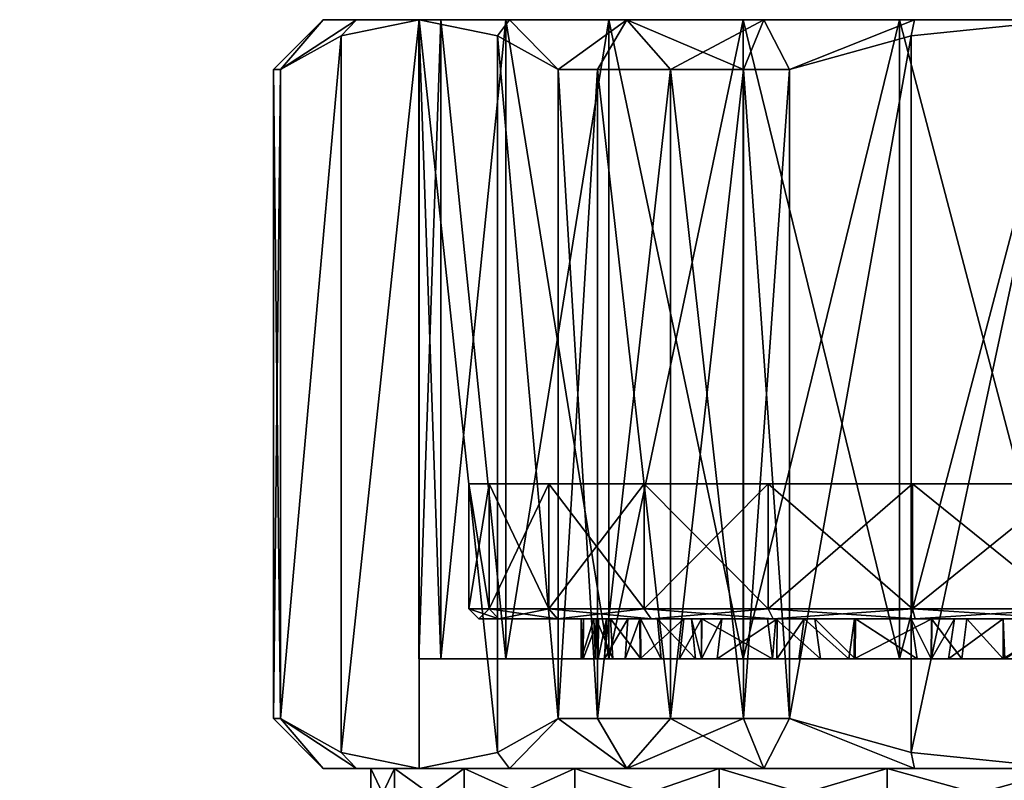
# Model space of a CAD drawing. Extents: x -0.145 to 0.145, y -0.083 to -0.001.
# Tile 19 of 53: x -0.096 to -0.076, y -0.016 to -0.001. Entities that reach past the tile are written whole.
import ezdxf

# ---------------------------------------------------------------- set-up
doc = ezdxf.new("R2010")
doc.units = 0
doc.layers.add('mesh', color=7, linetype='CONTINUOUS')

msp = doc.modelspace()

# ---------------------------------------------------------------- meshes
at = {"layer": 'mesh'}
mesh = msp.add_polyface(dxfattribs=at)
corners = [(-0.09091, -0.01474, 0.001793), (-0.090774, -0.00174, 0.002778), (-0.090774, -0.01474, 0.002778), (-0.09091, -0.01474, 0.0001), (-0.09091, -0.00174, 0.001793), (-0.09091, -0.01474, -0.001592), (-0.09091, -0.00174, 0.0001), (-0.090774, -0.01474, -0.002578), (-0.09091, -0.00174, -0.001592), (-0.084421, -0.01474, -0.012832), (-0.085206, -0.00174, -0.012222), (-0.085206, -0.01474, -0.012222), (-0.086258, -0.01354, -0.0064), (-0.084192, -0.00074, -0.009092), (-0.084192, -0.01354, -0.009092), (-0.087557, -0.01354, -0.003264), (-0.086258, -0.00074, -0.0064), (-0.088, -0.01354, 0.0001), (-0.087557, -0.00074, -0.003264), (-0.087557, -0.01354, 0.003465), (-0.088, -0.00074, 0.0001), (-0.086258, -0.01354, 0.0066), (-0.087557, -0.00074, 0.003465), (-0.084192, -0.01354, 0.009293), (-0.086258, -0.00074, 0.0066), (-0.089555, -0.001063, -0.00469), (-0.089555, -0.015417, -0.00469), (-0.086426, -0.001063, -0.01011), (-0.086426, -0.015417, -0.01011), (-0.08799, -0.00074, -0.0074), (-0.08799, -0.01574, -0.0074), (-0.086426, -0.001063, 0.01031), (-0.085206, -0.01474, 0.012422), (-0.086426, -0.015417, 0.01031), (-0.089555, -0.001063, 0.00489), (-0.089555, -0.015417, 0.00489), (-0.08799, -0.00074, 0.0076), (-0.08799, -0.01574, 0.0076), (-0.085392, -0.01254, 0.0061), (-0.086591, -0.01004, 0.003206), (-0.085392, -0.01004, 0.0061), (-0.086591, -0.01254, 0.003206), (-0.087, -0.01004, 0.0001), (-0.087, -0.01254, 0.0001), (-0.086591, -0.01004, -0.003006), (-0.086591, -0.01254, -0.003006), (-0.085392, -0.01004, -0.0059), (-0.085392, -0.01254, -0.0059), (-0.083485, -0.01004, -0.008385), (-0.086398, -0.01274, -0.002954), (-0.085219, -0.01274, -0.0058), (-0.0868, -0.01274, 0.0001), (-0.086398, -0.01274, 0.003154), (-0.085219, -0.01274, 0.006), (-0.083344, -0.01274, 0.008444), (-0.08449, -0.01274, -0.002138), (-0.084749, -0.01274, -0.000025), (-0.084442, -0.01274, -0.002297), (-0.084241, -0.01274, 0.003209), (-0.083555, -0.01274, -0.004464), (-0.084158, -0.01274, -0.003245), (-0.084743, -0.01274, 0.0001), (-0.084696, -0.01274, 0.001129), (-0.084398, -0.01274, 0.002489)]
mesh.append_faces([[corners[k] for k in face] for face in [(0, 1, 2, 2), (3, 4, 0, 0), (5, 6, 3, 3), (7, 8, 5, 5), (9, 10, 11, 11), (12, 13, 14, 14), (15, 16, 12, 12), (17, 18, 15, 15), (19, 20, 17, 17), (21, 22, 19, 19), (23, 24, 21, 21), (25, 7, 26, 26), (27, 28, 11, 11), (29, 30, 28, 28), (31, 32, 33, 33), (34, 35, 2, 2), (36, 37, 35, 35), (38, 39, 40, 40), (41, 39, 38, 38), (41, 42, 39, 39), (43, 42, 41, 41), (43, 44, 42, 42), (45, 44, 43, 43), (45, 46, 44, 44), (47, 46, 45, 45), (47, 48, 46, 46), (47, 49, 50, 50), (45, 49, 47, 47), (45, 51, 49, 49), (43, 51, 45, 45), (43, 52, 51, 51), (41, 52, 43, 43), (41, 53, 52, 52), (38, 53, 41, 41), (38, 54, 53, 53), (55, 51, 56, 56), (55, 49, 51, 51), (57, 49, 55, 55), (53, 58, 52, 52), (49, 59, 50, 50), (57, 60, 49, 49), (51, 61, 56, 56), (51, 62, 61, 61), (52, 62, 51, 51), (52, 63, 62, 62), (58, 63, 52, 52)]])
mesh = msp.add_polyface(dxfattribs=at)
corners = [(-0.086185, -0.00074, 0.010095), (-0.086426, -0.001063, 0.01031), (-0.08799, -0.00074, 0.0076), (-0.085206, -0.00174, 0.012422), (-0.089555, -0.001063, 0.00489), (-0.089248, -0.00074, 0.004789), (-0.090774, -0.00174, 0.002778), (-0.089916, -0.00074, 0.001687), (-0.09091, -0.00174, 0.001793), (-0.089248, -0.00074, -0.004589), (-0.089555, -0.001063, -0.00469), (-0.08799, -0.00074, -0.0074), (-0.090774, -0.00174, -0.002578), (-0.089916, -0.00074, -0.001486), (-0.09091, -0.00174, -0.001592), (-0.09091, -0.00174, 0.0001), (-0.086426, -0.001063, -0.01011), (-0.086185, -0.00074, -0.009895), (-0.085206, -0.00174, -0.012222), (-0.09091, -0.01474, 0.001793), (-0.09091, -0.01474, 0.0001), (-0.09091, -0.01474, -0.001592), (-0.090774, -0.01474, -0.002578), (-0.087557, -0.00074, 0.003465), (-0.088, -0.00074, 0.0001), (-0.086258, -0.00074, 0.0066), (-0.084192, -0.00074, 0.009293), (-0.086258, -0.00074, -0.0064), (-0.087557, -0.00074, -0.003264), (-0.087557, -0.01354, -0.003264), (-0.088, -0.01354, 0.0001), (-0.087557, -0.01354, 0.003465), (-0.086258, -0.01354, 0.0066), (-0.089555, -0.015417, -0.00469), (-0.085206, -0.01474, -0.012222), (-0.086426, -0.015417, -0.01011), (-0.08799, -0.01574, -0.0074), (-0.086426, -0.015417, 0.01031), (-0.085206, -0.01474, 0.012422), (-0.090774, -0.01474, 0.002778), (-0.089555, -0.015417, 0.00489), (-0.08799, -0.01574, 0.0076), (-0.081928, -0.01004, 0.0001), (-0.087, -0.01004, 0.0001), (-0.086591, -0.01004, -0.003006), (-0.086591, -0.01004, 0.003206)]
mesh.append_faces([[corners[k] for k in face] for face in [(0, 1, 2, 2), (0, 3, 1, 1), (4, 5, 2, 2), (6, 5, 4, 4), (6, 7, 5, 5), (8, 7, 6, 6), (9, 10, 11, 11), (9, 12, 10, 10), (13, 12, 9, 9), (13, 14, 12, 12), (7, 14, 13, 13), (7, 15, 14, 14), (8, 15, 7, 7), (16, 17, 11, 11), (18, 17, 16, 16), (19, 8, 6, 6), (20, 15, 8, 8), (21, 14, 15, 15), (22, 12, 14, 14), (23, 7, 24, 24), (23, 5, 7, 7), (25, 5, 23, 23), (25, 2, 5, 5), (26, 2, 25, 25), (26, 0, 2, 2), (27, 11, 17, 17), (28, 11, 27, 27), (28, 9, 11, 11), (24, 9, 28, 28), (24, 13, 9, 9), (7, 13, 24, 24), (29, 28, 27, 27), (30, 24, 28, 28), (31, 23, 24, 24), (32, 25, 23, 23), (10, 33, 11, 11), (12, 22, 10, 10), (16, 34, 18, 18), (11, 35, 16, 16), (33, 36, 11, 11), (1, 37, 2, 2), (3, 38, 1, 1), (4, 39, 6, 6), (2, 40, 4, 4), (37, 41, 2, 2), (42, 43, 44, 44), (42, 45, 43, 43)]])
mesh = msp.add_polyface(dxfattribs=at)
corners = [(-0.078063, -0.00074, 0.014784), (-0.080568, -0.00174, 0.0151), (-0.081084, -0.00074, 0.013811), (-0.083832, -0.00074, 0.012224), (-0.085206, -0.00174, 0.012422), (-0.086185, -0.00074, 0.010095), (-0.084421, -0.00174, 0.013033), (-0.082955, -0.00174, 0.013879), (-0.081489, -0.00174, 0.014725), (-0.085206, -0.00174, -0.012222), (-0.083832, -0.00074, -0.012024), (-0.086185, -0.00074, -0.009895), (-0.084421, -0.00174, -0.012832), (-0.081084, -0.00074, -0.013611), (-0.080568, -0.00174, -0.0149), (-0.078063, -0.00074, -0.014584), (-0.081489, -0.00174, -0.014525), (-0.082955, -0.00174, -0.013678), (-0.084421, -0.01474, -0.012832), (-0.082955, -0.01474, -0.013678), (-0.081489, -0.01474, -0.014525), (-0.080568, -0.01474, -0.0149), (-0.081489, -0.01474, 0.014725), (-0.082955, -0.01474, 0.013879), (-0.084421, -0.01474, 0.013033), (-0.085206, -0.01474, 0.012422), (-0.078365, -0.00074, 0.012657), (-0.0815, -0.00074, 0.011359), (-0.084192, -0.00074, 0.009293), (-0.084192, -0.00074, -0.009092), (-0.0815, -0.00074, -0.011158), (-0.086258, -0.00074, -0.0064), (-0.0815, -0.01354, -0.011158), (-0.078365, -0.00074, -0.012457), (-0.084192, -0.01354, -0.009092), (-0.086258, -0.01354, -0.0064), (-0.084192, -0.01354, 0.009293), (-0.086258, -0.00074, 0.0066), (-0.0815, -0.01354, 0.011359), (-0.078365, -0.01354, 0.012657), (-0.078129, -0.001063, 0.0151), (-0.080568, -0.01474, 0.0151), (-0.078464, -0.01004, -0.0059), (-0.085392, -0.01004, -0.0059), (-0.083485, -0.01004, -0.008385), (-0.086591, -0.01004, -0.003006), (-0.081928, -0.01004, 0.0001), (-0.078464, -0.01004, 0.0061), (-0.081, -0.01004, 0.010493), (-0.083485, -0.01004, 0.008586), (-0.078106, -0.01004, 0.011691), (-0.086591, -0.01004, 0.003206), (-0.085392, -0.01004, 0.0061)]
mesh.append_faces([[corners[k] for k in face] for face in [(0, 1, 2, 2), (3, 4, 5, 5), (3, 6, 4, 4), (3, 7, 6, 6), (2, 7, 3, 3), (2, 8, 7, 7), (1, 8, 2, 2), (9, 10, 11, 11), (12, 10, 9, 9), (13, 14, 15, 15), (13, 16, 14, 14), (10, 16, 13, 13), (10, 17, 16, 16), (12, 17, 10, 10), (18, 12, 9, 9), (19, 17, 12, 12), (20, 16, 17, 17), (21, 14, 16, 16), (22, 8, 1, 1), (23, 7, 8, 8), (24, 6, 7, 7), (25, 4, 6, 6), (26, 2, 27, 27), (26, 0, 2, 2), (27, 5, 28, 28), (27, 3, 5, 5), (2, 3, 27, 27), (29, 10, 30, 30), (29, 11, 10, 10), (31, 11, 29, 29), (30, 13, 15, 15), (10, 13, 30, 30), (32, 30, 33, 33), (34, 29, 30, 30), (35, 31, 29, 29), (36, 28, 37, 37), (38, 27, 28, 28), (39, 26, 27, 27), (40, 41, 1, 1), (42, 43, 44, 44), (42, 45, 43, 43), (46, 45, 42, 42), (47, 48, 49, 49), (47, 50, 48, 48), (47, 51, 46, 46), (47, 52, 51, 51), (49, 52, 47, 47)]])
mesh = msp.add_polyface(dxfattribs=at)
corners = [(-0.082955, -0.01474, -0.013678), (-0.084421, -0.00174, -0.012832), (-0.084421, -0.01474, -0.012832), (-0.081489, -0.01474, -0.014525), (-0.082955, -0.00174, -0.013678), (-0.080568, -0.01474, -0.0149), (-0.081489, -0.00174, -0.014525), (-0.081489, -0.01474, 0.014725), (-0.080568, -0.00174, 0.0151), (-0.080568, -0.01474, 0.0151), (-0.082955, -0.01474, 0.013879), (-0.081489, -0.00174, 0.014725), (-0.084421, -0.01474, 0.013033), (-0.082955, -0.00174, 0.013879), (-0.085206, -0.01474, 0.012422), (-0.084421, -0.00174, 0.013033), (-0.084192, -0.01354, -0.009092), (-0.0815, -0.00074, -0.011158), (-0.0815, -0.01354, -0.011158), (-0.0815, -0.01354, 0.011359), (-0.084192, -0.00074, 0.009293), (-0.084192, -0.01354, 0.009293), (-0.078365, -0.01354, 0.012657), (-0.0815, -0.00074, 0.011359), (-0.083485, -0.01004, -0.008385), (-0.081, -0.01004, -0.010292), (-0.078464, -0.01004, -0.0059), (-0.081, -0.01254, 0.010493), (-0.081, -0.01004, 0.010493), (-0.078106, -0.01254, 0.011691), (-0.083485, -0.01004, 0.008586), (-0.083485, -0.01254, 0.008586), (-0.085392, -0.01004, 0.0061), (-0.085392, -0.01254, 0.0061), (-0.083485, -0.01254, -0.008385), (-0.085392, -0.01254, -0.0059), (-0.081, -0.01254, -0.010292), (-0.078106, -0.01004, -0.011491), (-0.078106, -0.01254, -0.011491), (-0.0809, -0.01274, -0.010119), (-0.083344, -0.01274, -0.008244), (-0.085219, -0.01274, -0.0058), (-0.083344, -0.01274, 0.008444), (-0.0809, -0.01274, 0.010319), (-0.078054, -0.01274, 0.011498), (-0.082535, -0.01274, -0.006088), (-0.082327, -0.01274, -0.006291), (-0.08357, -0.01274, 0.004668), (-0.082691, -0.01274, 0.006093), (-0.085219, -0.01274, 0.006), (-0.083808, -0.01274, 0.00428), (-0.084241, -0.01274, 0.003209), (-0.083214, -0.01274, -0.005153), (-0.083555, -0.01274, -0.004464), (-0.086398, -0.01274, -0.002954), (-0.084158, -0.01274, -0.003245), (-0.082333, -0.01274, 0.0065), (-0.081928, -0.01274, 0.00696), (-0.080818, -0.01274, 0.00786), (-0.080274, -0.01274, 0.008301), (-0.079267, -0.01274, 0.008867), (-0.077716, -0.01274, 0.009422)]
mesh.append_faces([[corners[k] for k in face] for face in [(0, 1, 2, 2), (3, 4, 0, 0), (5, 6, 3, 3), (7, 8, 9, 9), (10, 11, 7, 7), (12, 13, 10, 10), (14, 15, 12, 12), (16, 17, 18, 18), (19, 20, 21, 21), (22, 23, 19, 19), (24, 25, 26, 26), (27, 28, 29, 29), (27, 30, 28, 28), (31, 30, 27, 27), (31, 32, 30, 30), (33, 32, 31, 31), (34, 24, 35, 35), (34, 25, 24, 24), (36, 25, 34, 34), (36, 37, 25, 25), (38, 37, 36, 36), (36, 39, 38, 38), (36, 40, 39, 39), (34, 40, 36, 36), (34, 41, 40, 40), (35, 41, 34, 34), (31, 42, 33, 33), (31, 43, 42, 42), (27, 43, 31, 31), (27, 44, 43, 43), (29, 44, 27, 27), (40, 45, 46, 46), (41, 45, 40, 40), (47, 42, 48, 48), (47, 49, 42, 42), (49, 50, 51, 51), (47, 50, 49, 49), (41, 52, 45, 45), (41, 53, 52, 52), (54, 55, 53, 53), (42, 56, 48, 48), (42, 57, 56, 56), (43, 57, 42, 42), (43, 58, 57, 57), (59, 58, 43, 43), (43, 60, 59, 59), (61, 60, 43, 43)]])
mesh = msp.add_polyface(dxfattribs=at)
corners = [(-0.078063, -0.00074, 0.014784), (-0.078129, -0.001063, 0.0151), (-0.080568, -0.00174, 0.0151), (-0.075, -0.00074, 0.0151), (-0.078063, -0.00074, -0.014584), (-0.078129, -0.001063, -0.0149), (-0.075, -0.00074, -0.0149), (-0.080568, -0.00174, -0.0149), (-0.071792, -0.001079, -0.0149), (-0.071863, -0.00074, -0.014568), (-0.071937, -0.00074, 0.014784), (-0.071871, -0.001063, 0.0151), (-0.075, -0.00074, 0.0131), (-0.078365, -0.00074, 0.012657), (-0.071635, -0.00074, 0.012657), (-0.075, -0.00074, -0.0129), (-0.071635, -0.00074, -0.012457), (-0.078365, -0.00074, -0.012457), (-0.0815, -0.00074, -0.011158), (-0.071635, -0.01354, 0.012657), (-0.075, -0.01354, 0.0131), (-0.075, -0.01354, -0.0129), (-0.071635, -0.01354, -0.012457), (-0.078365, -0.01354, -0.012457), (-0.0815, -0.01354, -0.011158), (-0.078365, -0.01354, 0.012657), (-0.071792, -0.0154, 0.0151), (-0.078129, -0.015417, 0.0151), (-0.080568, -0.01474, 0.0151), (-0.075, -0.01574, 0.0151), (-0.075, -0.01574, -0.0149), (-0.078129, -0.015417, -0.0149), (-0.080568, -0.01474, -0.0149), (-0.071536, -0.01004, 0.0061), (-0.078106, -0.01004, 0.011691), (-0.078464, -0.01004, 0.0061), (-0.075, -0.01004, 0.0121), (-0.071894, -0.01004, 0.011691), (-0.071536, -0.01004, -0.0059), (-0.075, -0.01004, -0.0119), (-0.071894, -0.01004, -0.011491), (-0.078464, -0.01004, -0.0059), (-0.078106, -0.01004, -0.011491), (-0.081, -0.01004, -0.010292), (-0.068072, -0.01004, 0.0001), (-0.081928, -0.01004, 0.0001), (-0.071894, -0.01254, 0.011691), (-0.075, -0.01254, 0.0121), (-0.078106, -0.01254, 0.011691), (-0.081, -0.01004, 0.010493), (-0.078106, -0.01254, -0.011491), (-0.075, -0.01254, -0.0119)]
mesh.append_faces([[corners[k] for k in face] for face in [(0, 1, 2, 2), (3, 1, 0, 0), (4, 5, 6, 6), (4, 7, 5, 5), (8, 9, 6, 6), (10, 11, 3, 3), (12, 0, 13, 13), (12, 3, 0, 0), (14, 3, 12, 12), (14, 10, 3, 3), (15, 9, 16, 16), (15, 6, 9, 9), (17, 6, 15, 15), (17, 4, 6, 6), (18, 4, 17, 17), (19, 12, 20, 20), (19, 14, 12, 12), (21, 16, 22, 22), (21, 15, 16, 16), (23, 15, 21, 21), (23, 17, 15, 15), (24, 17, 23, 23), (20, 13, 25, 25), (20, 12, 13, 13), (11, 26, 3, 3), (1, 27, 28, 28), (3, 27, 1, 1), (3, 29, 27, 27), (26, 29, 3, 3), (6, 30, 8, 8), (5, 31, 6, 6), (5, 32, 31, 31), (7, 32, 5, 5), (33, 34, 35, 35), (33, 36, 34, 34), (37, 36, 33, 33), (38, 39, 40, 40), (41, 39, 38, 38), (41, 42, 39, 39), (43, 42, 41, 41), (44, 45, 41, 41), (33, 35, 45, 45), (46, 36, 37, 37), (47, 34, 36, 36), (48, 49, 34, 34), (50, 39, 42, 42), (51, 40, 39, 39)]])
mesh = msp.add_polyface(dxfattribs=at)
corners = [(-0.069432, -0.00174, -0.0149), (-0.071863, -0.00074, -0.014568), (-0.071792, -0.001079, -0.0149), (-0.068865, -0.00074, -0.013588), (-0.068455, -0.00174, -0.0145), (-0.065547, -0.00174, -0.012808), (-0.066138, -0.00074, -0.012002), (-0.067045, -0.00174, -0.01368), (-0.068511, -0.01474, -0.014525), (-0.067045, -0.01474, -0.013678), (-0.068455, -0.01474, 0.014701), (-0.068511, -0.00174, 0.014725), (-0.067045, -0.00174, 0.013879), (-0.069432, -0.01474, 0.0151), (-0.069432, -0.00174, 0.0151), (-0.071937, -0.00074, 0.014784), (-0.071871, -0.001063, 0.0151), (-0.068916, -0.00074, 0.013811), (-0.066168, -0.00074, 0.012224), (-0.0685, -0.00074, 0.011359), (-0.071635, -0.00074, 0.012657), (-0.071635, -0.00074, -0.012457), (-0.0685, -0.00074, -0.011158), (-0.065808, -0.00074, 0.009293), (-0.0685, -0.01354, 0.011359), (-0.071635, -0.01354, 0.012657), (-0.065808, -0.01354, 0.009293), (-0.0685, -0.01354, -0.011158), (-0.065808, -0.00074, -0.009092), (-0.065808, -0.01354, -0.009092), (-0.071635, -0.01354, -0.012457), (-0.071871, -0.015417, -0.0149), (-0.069432, -0.01474, -0.0149), (-0.071536, -0.01004, -0.0059), (-0.069, -0.01004, -0.010292), (-0.066515, -0.01004, -0.008385), (-0.071536, -0.01004, 0.0061), (-0.069, -0.01004, 0.010493), (-0.071894, -0.01004, 0.011691), (-0.066515, -0.01004, 0.008586), (-0.071894, -0.01004, -0.011491), (-0.064608, -0.01004, 0.0061), (-0.068072, -0.01004, 0.0001), (-0.063409, -0.01004, 0.003206), (-0.063409, -0.01004, -0.003006), (-0.064608, -0.01004, -0.0059), (-0.078464, -0.01004, -0.0059), (-0.081928, -0.01004, 0.0001), (-0.071894, -0.01254, -0.011491), (-0.069, -0.01254, -0.010292), (-0.066515, -0.01254, 0.008586), (-0.069, -0.01254, 0.010493)]
mesh.append_faces([[corners[k] for k in face] for face in [(0, 1, 2, 2), (0, 3, 1, 1), (4, 3, 0, 0), (3, 5, 6, 6), (3, 7, 5, 5), (4, 7, 3, 3), (8, 4, 0, 0), (9, 7, 4, 4), (10, 11, 12, 12), (13, 14, 11, 11), (15, 14, 16, 16), (17, 14, 15, 15), (17, 11, 14, 14), (18, 11, 17, 17), (18, 12, 11, 11), (19, 15, 20, 20), (21, 3, 22, 22), (21, 1, 3, 3), (19, 17, 15, 15), (19, 18, 17, 17), (23, 18, 19, 19), (3, 6, 22, 22), (24, 20, 25, 25), (24, 19, 20, 20), (26, 19, 24, 24), (26, 23, 19, 19), (27, 28, 29, 29), (27, 22, 28, 28), (30, 22, 27, 27), (30, 21, 22, 22), (14, 13, 16, 16), (31, 32, 0, 0), (2, 31, 0, 0), (33, 34, 35, 35), (36, 37, 38, 38), (36, 39, 37, 37), (33, 40, 34, 34), (36, 41, 39, 39), (42, 43, 36, 36), (33, 44, 42, 42), (35, 45, 33, 33), (42, 46, 33, 33), (36, 47, 42, 42), (48, 34, 40, 40), (49, 35, 34, 34), (50, 37, 39, 39), (51, 38, 37, 37)]])
mesh = msp.add_polyface(dxfattribs=at)
corners = [(-0.071792, -0.001079, -0.0149), (-0.075, -0.01574, -0.0149), (-0.071871, -0.015417, -0.0149), (-0.075, -0.00074, -0.0149), (-0.078129, -0.015417, -0.0149), (-0.073708, -0.01354, 0.009748), (-0.073713, -0.01274, 0.009731), (-0.072276, -0.01274, 0.009433), (-0.074126, -0.01354, 0.009811), (-0.074074, -0.01274, 0.009806), (-0.074999, -0.01354, 0.009794), (-0.075, -0.01274, 0.00985), (-0.077384, -0.01354, 0.009554), (-0.077262, -0.01274, 0.009584), (-0.076287, -0.01274, 0.009699), (-0.077721, -0.01354, 0.009429), (-0.077716, -0.01274, 0.009422), (-0.078009, -0.01354, -0.009174), (-0.078132, -0.01274, -0.009133), (-0.079248, -0.01274, -0.008612), (-0.07773, -0.01354, -0.00925), (-0.077726, -0.01274, -0.009244), (-0.077116, -0.01354, -0.009417), (-0.077018, -0.01274, -0.009439), (-0.076288, -0.01354, -0.009508), (-0.076289, -0.01274, -0.009511), (-0.071894, -0.01254, -0.011491), (-0.071894, -0.01004, -0.011491), (-0.075, -0.01254, -0.0119), (-0.075, -0.01254, 0.0121), (-0.075, -0.01004, 0.0121), (-0.071894, -0.01254, 0.011691), (-0.078106, -0.01254, 0.011691), (-0.078106, -0.01004, 0.011691), (-0.075, -0.01004, -0.0119), (-0.078106, -0.01254, -0.011491), (-0.071946, -0.01274, 0.011498), (-0.075, -0.01274, -0.0117), (-0.071946, -0.01274, -0.011298), (-0.078054, -0.01274, -0.011298), (-0.0809, -0.01274, -0.010119), (-0.075, -0.01274, 0.0119), (-0.078054, -0.01274, 0.011498), (-0.072741, -0.01354, -0.009385), (-0.072281, -0.01274, -0.009213), (-0.073747, -0.01274, -0.009569), (-0.076254, -0.01354, 0.009769), (-0.079271, -0.01354, 0.008852), (-0.079267, -0.01274, 0.008867), (-0.074999, -0.01274, -0.009639)]
mesh.append_faces([[corners[k] for k in face] for face in [(0, 1, 2, 2), (3, 4, 1, 1), (5, 6, 7, 7), (8, 9, 6, 6), (10, 11, 9, 9), (12, 13, 14, 14), (15, 16, 13, 13), (17, 18, 19, 19), (20, 21, 18, 18), (22, 23, 21, 21), (24, 25, 23, 23), (26, 27, 28, 28), (29, 30, 31, 31), (32, 33, 29, 29), (28, 34, 35, 35), (31, 36, 29, 29), (26, 37, 38, 38), (28, 37, 26, 26), (28, 39, 37, 37), (35, 39, 28, 28), (35, 40, 39, 39), (32, 41, 42, 42), (29, 41, 32, 32), (29, 36, 41, 41), (39, 18, 21, 21), (39, 19, 18, 18), (40, 19, 39, 39), (42, 13, 16, 16), (41, 13, 42, 42), (41, 14, 13, 13), (39, 25, 37, 37), (39, 23, 25, 25), (21, 23, 39, 39), (41, 11, 14, 14), (41, 9, 11, 11), (36, 9, 41, 41), (36, 6, 9, 9), (7, 6, 36, 36), (43, 44, 45, 45), (46, 14, 11, 11), (47, 48, 16, 16), (24, 49, 25, 25), (45, 37, 49, 49), (45, 38, 37, 37), (45, 44, 38, 38), (37, 25, 49, 49)]])
mesh = msp.add_polyface(dxfattribs=at)
corners = [(-0.05909, -0.01474, 0.0001), (-0.05909, -0.00174, -0.001592), (-0.05909, -0.01474, -0.001592), (-0.05909, -0.00174, 0.0001), (-0.05909, -0.01474, 0.001793), (-0.05909, -0.00174, 0.001793), (-0.059226, -0.01474, 0.002778), (-0.059226, -0.00174, 0.002778), (-0.057406, -0.025589, -0.008685), (-0.056212, -0.02574, -0.009281), (-0.054574, -0.02574, -0.004774), (-0.055872, -0.025589, -0.004464), (-0.054, -0.02574, -0.000013), (-0.055335, -0.025589, -0.000006), (-0.054522, -0.02574, 0.004754), (-0.055824, -0.025589, 0.004458), (-0.056112, -0.02574, 0.009278), (-0.058541, -0.025145, -0.008118), (-0.06028, -0.025384, -0.011856), (-0.058686, -0.02574, 0.013324), (-0.057313, -0.025589, 0.008695), (-0.059721, -0.025564, 0.012485), (-0.060696, -0.025107, 0.011695), (-0.058453, -0.025145, 0.00814), (-0.059893, -0.025535, 0.012346), (-0.057061, -0.025145, 0.004177), (-0.05817, -0.024431, 0.003925), (-0.059477, -0.024431, 0.007643), (-0.059096, -0.023481, 0.003714), (-0.056604, -0.025145, 0.000001), (-0.057741, -0.024431, 0.000007), (-0.058691, -0.023481, 0.000012), (-0.059406, -0.022343, 0.000016), (-0.057106, -0.025145, -0.00417), (-0.058212, -0.024431, -0.003906), (-0.059136, -0.023481, -0.003685), (-0.059832, -0.022343, -0.003519), (-0.059559, -0.024431, -0.00761), (-0.060409, -0.023481, -0.007185), (-0.013508, -0.039918, -0.022201), (-0.011968, -0.038385, -0.021982), (-0.096, -0.032338, -0.021), (-0.058686, -0.02574, -0.013124), (-0.059734, -0.025575, -0.012299), (-0.060068, -0.025523, -0.012273), (-0.058885, -0.025742, -0.013258)]
mesh.append_faces([[corners[k] for k in face] for face in [(0, 1, 2, 2), (0, 3, 1, 1), (4, 3, 0, 0), (4, 5, 3, 3), (6, 5, 4, 4), (6, 7, 5, 5), (8, 9, 10, 10), (11, 10, 12, 12), (13, 12, 14, 14), (15, 14, 16, 16), (17, 18, 8, 8), (19, 20, 16, 16), (19, 21, 20, 20), (20, 22, 23, 23), (21, 24, 20, 20), (20, 15, 16, 16), (20, 25, 15, 15), (23, 25, 20, 20), (23, 26, 25, 25), (27, 26, 23, 23), (27, 28, 26, 26), (15, 13, 14, 14), (15, 29, 13, 13), (25, 29, 15, 15), (25, 30, 29, 29), (26, 30, 25, 25), (26, 31, 30, 30), (28, 31, 26, 26), (28, 32, 31, 31), (13, 11, 12, 12), (13, 33, 11, 11), (29, 33, 13, 13), (29, 34, 33, 33), (30, 34, 29, 29), (30, 35, 34, 34), (31, 35, 30, 30), (32, 36, 31, 31), (11, 8, 10, 10), (11, 17, 8, 8), (33, 17, 11, 11), (33, 37, 17, 17), (34, 37, 33, 33), (35, 38, 34, 34), (39, 40, 41, 41), (8, 42, 9, 9), (8, 43, 42, 42), (44, 45, 42, 42)]])
mesh = msp.add_polyface(dxfattribs=at)
corners = [(-0.088, -0.01354, 0.0001), (-0.084747, -0.01354, -0.000153), (-0.084738, -0.01354, 0.0001), (-0.086258, -0.01354, 0.0066), (-0.083864, -0.01354, 0.004161), (-0.083563, -0.01354, 0.004664), (-0.087557, -0.01354, -0.003264), (-0.083552, -0.01354, -0.004462), (-0.084111, -0.01354, -0.003372), (-0.084192, -0.01354, -0.009092), (-0.083141, -0.01354, -0.005265), (-0.086258, -0.01354, -0.0064), (-0.082772, -0.01354, 0.005987), (-0.087557, -0.01354, 0.003465), (-0.084281, -0.01354, 0.003087), (-0.084403, -0.01354, 0.00249), (-0.084708, -0.01354, 0.001001), (-0.088962, -0.01674, 0.0001), (-0.08467, -0.01674, 0.001331), (-0.084693, -0.01674, 0.000099), (-0.083594, -0.01674, 0.004683), (-0.083706, -0.01674, 0.004489), (-0.087092, -0.01674, 0.007081), (-0.087092, -0.01674, -0.006881), (-0.083867, -0.01674, -0.003953), (-0.083588, -0.01674, -0.00448), (-0.084416, -0.01674, -0.002287), (-0.088487, -0.01674, -0.003513), (-0.084535, -0.01674, -0.001926), (-0.084709, -0.01674, -0.000785), (-0.083126, -0.01674, 0.005486), (-0.084873, -0.01674, 0.009973), (-0.082302, -0.01674, 0.006475), (-0.082314, -0.01674, -0.006286), (-0.084873, -0.01674, -0.009773), (-0.083331, -0.01674, -0.004964), (-0.083832, -0.01574, -0.012024), (-0.085206, -0.01474, -0.012222), (-0.086185, -0.01574, -0.009895), (-0.084421, -0.01474, -0.012832), (-0.085206, -0.01474, 0.012422), (-0.083832, -0.01574, 0.012224), (-0.086185, -0.01574, 0.010095), (-0.084421, -0.01474, 0.013033), (-0.084873, -0.01574, 0.009973), (-0.087092, -0.01574, 0.007081), (-0.081981, -0.01574, -0.011991), (-0.084873, -0.01574, -0.009773), (-0.087092, -0.01574, -0.006881), (-0.084241, -0.01274, 0.003209), (-0.084398, -0.01274, 0.002489), (-0.084696, -0.01274, 0.001129), (-0.084743, -0.01274, 0.0001), (-0.084749, -0.01274, -0.000025), (-0.08449, -0.01274, -0.002138), (-0.084158, -0.01274, -0.003245), (-0.084442, -0.01274, -0.002297), (-0.08446, -0.01354, -0.00226), (-0.084448, -0.01674, 0.002498), (-0.084671, -0.01774, 0.001326)]
mesh.append_faces([[corners[k] for k in face] for face in [(0, 1, 2, 2), (3, 4, 5, 5), (6, 7, 8, 8), (9, 10, 11, 11), (5, 12, 3, 3), (13, 14, 4, 4), (13, 15, 14, 14), (0, 16, 15, 15), (17, 18, 19, 19), (20, 21, 22, 22), (23, 24, 25, 25), (23, 26, 24, 24), (27, 28, 26, 26), (17, 29, 28, 28), (22, 30, 20, 20), (31, 32, 22, 22), (23, 33, 34, 34), (25, 35, 23, 23), (36, 37, 38, 38), (36, 39, 37, 37), (40, 41, 42, 42), (43, 41, 40, 40), (44, 42, 41, 41), (45, 42, 44, 44), (46, 38, 47, 47), (46, 36, 38, 38), (47, 23, 34, 34), (48, 23, 47, 47), (44, 31, 45, 45), (15, 49, 14, 14), (15, 50, 49, 49), (16, 50, 15, 15), (16, 51, 50, 50), (2, 51, 16, 16), (2, 52, 51, 51), (1, 52, 2, 2), (1, 53, 52, 52), (54, 53, 1, 1), (8, 55, 56, 56), (6, 57, 1, 1), (6, 8, 57, 57), (17, 58, 18, 18), (22, 21, 58, 58), (58, 59, 18, 18), (57, 54, 1, 1), (57, 56, 54, 54), (8, 56, 57, 57)]])
mesh = msp.add_polyface(dxfattribs=at)
corners = [(-0.086258, -0.01354, -0.0064), (-0.083141, -0.01354, -0.005265), (-0.083552, -0.01354, -0.004462), (-0.084192, -0.01354, -0.009092), (-0.082456, -0.01354, -0.006182), (-0.082334, -0.01354, -0.006298), (-0.084192, -0.01354, 0.009293), (-0.082333, -0.01354, 0.0065), (-0.082017, -0.01354, 0.006869), (-0.086258, -0.01354, 0.0066), (-0.082772, -0.01354, 0.005987), (-0.080834, -0.01674, -0.007669), (-0.084873, -0.01674, -0.009773), (-0.081177, -0.01674, -0.007445), (-0.081981, -0.01674, -0.011991), (-0.087092, -0.01674, 0.007081), (-0.082302, -0.01674, 0.006475), (-0.083126, -0.01674, 0.005486), (-0.084873, -0.01674, 0.009973), (-0.081757, -0.01674, 0.007128), (-0.081981, -0.01674, 0.012192), (-0.082039, -0.01674, -0.006644), (-0.082314, -0.01674, -0.006286), (-0.087092, -0.01674, -0.006881), (-0.083331, -0.01674, -0.004964), (-0.083832, -0.01574, -0.012024), (-0.082955, -0.01474, -0.013678), (-0.084421, -0.01474, -0.012832), (-0.081084, -0.01574, -0.013611), (-0.081489, -0.01474, -0.014525), (-0.083832, -0.01574, 0.012224), (-0.082955, -0.01474, 0.013879), (-0.081489, -0.01474, 0.014725), (-0.084421, -0.01474, 0.013033), (-0.084873, -0.01574, 0.009973), (-0.081981, -0.01574, 0.012192), (-0.081981, -0.01574, -0.011991), (-0.084873, -0.01574, -0.009773), (-0.081928, -0.01274, 0.00696), (-0.082333, -0.01274, 0.0065), (-0.082691, -0.01274, 0.006093), (-0.083563, -0.01354, 0.004664), (-0.08357, -0.01274, 0.004668), (-0.083864, -0.01354, 0.004161), (-0.083808, -0.01274, 0.00428), (-0.084281, -0.01354, 0.003087), (-0.084241, -0.01274, 0.003209), (-0.084158, -0.01274, -0.003245), (-0.084111, -0.01354, -0.003372), (-0.083555, -0.01274, -0.004464), (-0.083214, -0.01274, -0.005153), (-0.082535, -0.01274, -0.006088), (-0.082327, -0.01274, -0.006291), (-0.080844, -0.01274, -0.007692), (-0.0809, -0.01274, -0.010119), (-0.083344, -0.01274, -0.008244), (-0.080913, -0.01354, -0.007653), (-0.0815, -0.01354, -0.011158), (-0.083706, -0.01674, 0.004489), (-0.084445, -0.01774, 0.002509), (-0.084448, -0.01674, 0.002498)]
mesh.append_faces([[corners[k] for k in face] for face in [(0, 1, 2, 2), (3, 4, 1, 1), (5, 4, 3, 3), (6, 7, 8, 8), (9, 7, 6, 6), (9, 10, 7, 7), (11, 12, 13, 13), (11, 14, 12, 12), (15, 16, 17, 17), (18, 19, 16, 16), (20, 19, 18, 18), (12, 21, 13, 13), (12, 22, 21, 21), (23, 24, 22, 22), (25, 26, 27, 27), (28, 26, 25, 25), (28, 29, 26, 26), (30, 31, 32, 32), (33, 31, 30, 30), (34, 30, 35, 35), (28, 25, 36, 36), (36, 12, 14, 14), (37, 12, 36, 36), (34, 20, 18, 18), (35, 20, 34, 34), (7, 38, 8, 8), (7, 39, 38, 38), (10, 39, 7, 7), (10, 40, 39, 39), (41, 40, 10, 10), (41, 42, 40, 40), (43, 42, 41, 41), (43, 44, 42, 42), (45, 44, 43, 43), (45, 46, 44, 44), (2, 47, 48, 48), (2, 49, 47, 47), (1, 49, 2, 2), (1, 50, 49, 49), (4, 50, 1, 1), (4, 51, 50, 50), (5, 51, 4, 4), (5, 52, 51, 51), (53, 54, 55, 55), (3, 56, 5, 5), (57, 56, 3, 3), (58, 59, 60, 60)]])
mesh = msp.add_polyface(dxfattribs=at)
corners = [(-0.079253, -0.01354, -0.008614), (-0.079949, -0.01354, -0.008301), (-0.0815, -0.01354, -0.011158), (-0.078365, -0.01354, -0.012457), (-0.0815, -0.01354, 0.011359), (-0.080383, -0.01354, 0.00823), (-0.07938, -0.01354, 0.008812), (-0.080822, -0.01354, 0.007865), (-0.084192, -0.01354, 0.009293), (-0.082017, -0.01354, 0.006869), (-0.079271, -0.01354, 0.008852), (-0.081981, -0.01674, -0.011991), (-0.079284, -0.01674, -0.008656), (-0.078614, -0.01674, -0.013386), (-0.079405, -0.01674, -0.008602), (-0.080834, -0.01674, -0.007669), (-0.079092, -0.01674, 0.008953), (-0.081981, -0.01674, 0.012192), (-0.078614, -0.01674, 0.013587), (-0.079276, -0.01674, 0.008843), (-0.078063, -0.01574, -0.014584), (-0.080568, -0.01474, -0.0149), (-0.081084, -0.01574, -0.013611), (-0.081489, -0.01474, -0.014525), (-0.081084, -0.01574, 0.013811), (-0.080568, -0.01474, 0.0151), (-0.078063, -0.01574, 0.014784), (-0.081489, -0.01474, 0.014725), (-0.083832, -0.01574, 0.012224), (-0.078614, -0.01574, -0.013386), (-0.081981, -0.01574, -0.011991), (-0.081981, -0.01574, 0.012192), (-0.078614, -0.01574, 0.013587), (-0.080274, -0.01274, 0.008301), (-0.080818, -0.01274, 0.00786), (-0.081928, -0.01274, 0.00696), (-0.080062, -0.01274, -0.008233), (-0.080844, -0.01274, -0.007692), (-0.079248, -0.01274, -0.008612), (-0.078054, -0.01274, 0.011498), (-0.077716, -0.01274, 0.009422), (-0.0809, -0.01274, 0.010319), (-0.083344, -0.01274, -0.008244), (-0.081012, -0.01274, -0.007576), (-0.0809, -0.01274, -0.010119), (-0.082327, -0.01274, -0.006291), (-0.080913, -0.01354, -0.007653), (-0.080851, -0.01674, 0.007894), (-0.081757, -0.01674, 0.007128), (-0.081754, -0.01774, 0.00713), (-0.079267, -0.01274, 0.008867), (-0.082334, -0.01354, -0.006298)]
mesh.append_faces([[corners[k] for k in face] for face in [(0, 1, 2, 2), (3, 0, 2, 2), (4, 5, 6, 6), (4, 7, 5, 5), (8, 7, 4, 4), (8, 9, 7, 7), (6, 10, 4, 4), (11, 12, 13, 13), (14, 11, 15, 15), (14, 12, 11, 11), (16, 17, 18, 18), (19, 17, 16, 16), (20, 21, 22, 22), (21, 23, 22, 22), (24, 25, 26, 26), (24, 27, 25, 25), (28, 27, 24, 24), (29, 22, 30, 30), (29, 20, 22, 22), (31, 24, 26, 26), (31, 28, 24, 24), (29, 11, 13, 13), (30, 11, 29, 29), (31, 18, 17, 17), (32, 18, 31, 31), (5, 33, 6, 6), (7, 33, 5, 5), (7, 34, 33, 33), (9, 34, 7, 7), (9, 35, 34, 34), (1, 36, 37, 37), (0, 36, 1, 1), (0, 38, 36, 36), (39, 40, 41, 41), (37, 42, 43, 43), (36, 44, 37, 37), (36, 38, 44, 44), (42, 45, 43, 43), (1, 46, 2, 2), (19, 47, 17, 17), (17, 47, 48, 48), (47, 49, 48, 48), (6, 33, 50, 50), (46, 45, 51, 51), (46, 43, 45, 45), (46, 37, 43, 43), (1, 37, 46, 46)]])
mesh = msp.add_polyface(dxfattribs=at)
corners = [(-0.078365, -0.01354, -0.012457), (-0.078009, -0.01354, -0.009174), (-0.079253, -0.01354, -0.008614), (-0.07773, -0.01354, -0.00925), (-0.077116, -0.01354, -0.009417), (-0.076288, -0.01354, -0.009508), (-0.075, -0.01354, -0.0129), (-0.075, -0.01354, -0.00965), (-0.078365, -0.01354, 0.012657), (-0.077721, -0.01354, 0.009429), (-0.077384, -0.01354, 0.009554), (-0.0815, -0.01354, 0.011359), (-0.079271, -0.01354, 0.008852), (-0.076293, -0.01674, -0.009549), (-0.075, -0.01674, -0.00965), (-0.075, -0.01674, -0.013862), (-0.078614, -0.01674, -0.013386), (-0.076505, -0.01674, -0.009533), (-0.077726, -0.01674, -0.009204), (-0.078556, -0.01674, -0.008981), (-0.079284, -0.01674, -0.008656), (-0.079092, -0.01674, 0.008953), (-0.078614, -0.01674, 0.013587), (-0.077963, -0.01674, 0.00939), (-0.077735, -0.01674, 0.009436), (-0.076287, -0.01674, 0.009728), (-0.075, -0.01674, 0.014063), (-0.075869, -0.01674, 0.009812), (-0.078063, -0.01574, -0.014584), (-0.078129, -0.015417, -0.0149), (-0.080568, -0.01474, -0.0149), (-0.075, -0.01574, -0.0149), (-0.078063, -0.01574, 0.014784), (-0.078129, -0.015417, 0.0151), (-0.075, -0.01574, 0.0151), (-0.080568, -0.01474, 0.0151), (-0.078614, -0.01574, 0.013587), (-0.075, -0.01574, 0.014063), (-0.081981, -0.01574, 0.012192), (-0.075, -0.01574, -0.013862), (-0.078614, -0.01574, -0.013386), (-0.077262, -0.01274, 0.009584), (-0.077716, -0.01274, 0.009422), (-0.079248, -0.01274, -0.008612), (-0.078132, -0.01274, -0.009133), (-0.077726, -0.01274, -0.009244), (-0.077018, -0.01274, -0.009439), (-0.075, -0.01354, 0.0131), (-0.076254, -0.01354, 0.009769), (-0.074999, -0.01354, 0.009794), (-0.075, -0.01274, 0.00985), (-0.076287, -0.01274, 0.009699), (-0.07938, -0.01354, 0.008812), (-0.079267, -0.01274, 0.008867), (-0.074999, -0.01274, -0.009639)]
mesh.append_faces([[corners[k] for k in face] for face in [(0, 1, 2, 2), (3, 1, 0, 0), (0, 4, 3, 3), (0, 5, 4, 4), (6, 5, 0, 0), (6, 7, 5, 5), (8, 9, 10, 10), (11, 9, 8, 8), (11, 12, 9, 9), (13, 14, 15, 15), (16, 13, 15, 15), (16, 17, 13, 13), (18, 17, 16, 16), (16, 19, 18, 18), (16, 20, 19, 19), (21, 22, 23, 23), (22, 24, 23, 23), (22, 25, 24, 24), (26, 25, 22, 22), (26, 27, 25, 25), (28, 29, 30, 30), (31, 29, 28, 28), (32, 33, 34, 34), (32, 35, 33, 33), (36, 34, 37, 37), (36, 32, 34, 34), (38, 32, 36, 36), (39, 28, 40, 40), (39, 31, 28, 28), (39, 16, 15, 15), (40, 16, 39, 39), (36, 26, 22, 22), (37, 26, 36, 36), (9, 41, 10, 10), (12, 42, 9, 9), (1, 43, 2, 2), (3, 44, 1, 1), (4, 45, 3, 3), (5, 46, 4, 4), (47, 48, 49, 49), (8, 48, 47, 47), (8, 10, 48, 48), (48, 50, 49, 49), (10, 51, 48, 48), (52, 53, 12, 12), (7, 54, 5, 5)]])
mesh = msp.add_polyface(dxfattribs=at)
corners = [(-0.087557, -0.01354, -0.003264), (-0.084747, -0.01354, -0.000153), (-0.088, -0.01354, 0.0001), (-0.086258, -0.01354, -0.0064), (-0.083552, -0.01354, -0.004462), (-0.087557, -0.01354, 0.003465), (-0.083864, -0.01354, 0.004161), (-0.086258, -0.01354, 0.0066), (-0.084403, -0.01354, 0.00249), (-0.084738, -0.01354, 0.0001), (-0.084708, -0.01354, 0.001001), (-0.088487, -0.01674, -0.003513), (-0.084416, -0.01674, -0.002287), (-0.087092, -0.01674, -0.006881), (-0.088962, -0.01674, 0.0001), (-0.084535, -0.01674, -0.001926), (-0.084693, -0.01674, 0.000099), (-0.084709, -0.01674, -0.000785), (-0.089248, -0.01574, -0.004589), (-0.090774, -0.01474, -0.002578), (-0.089916, -0.01574, -0.001486), (-0.089555, -0.015417, -0.00469), (-0.08799, -0.01574, -0.0074), (-0.089248, -0.01574, 0.004789), (-0.089555, -0.015417, 0.00489), (-0.08799, -0.01574, 0.0076), (-0.090774, -0.01474, 0.002778), (-0.089916, -0.01574, 0.001687), (-0.09091, -0.01474, 0.001793), (-0.09091, -0.01474, 0.0001), (-0.09091, -0.01474, -0.001592), (-0.086185, -0.01574, -0.009895), (-0.086426, -0.015417, -0.01011), (-0.085206, -0.01474, -0.012222), (-0.086426, -0.015417, 0.01031), (-0.086185, -0.01574, 0.010095), (-0.085206, -0.01474, 0.012422), (-0.087092, -0.01574, 0.007081), (-0.088487, -0.01574, 0.003714), (-0.088962, -0.01574, 0.0001), (-0.088487, -0.01574, -0.003513), (-0.087092, -0.01574, -0.006881), (-0.084873, -0.01574, -0.009773), (-0.088487, -0.01674, 0.003714), (-0.087092, -0.01674, 0.007081), (-0.084873, -0.01674, 0.009973), (-0.084448, -0.01674, 0.002498)]
mesh.append_faces([[corners[k] for k in face] for face in [(0, 1, 2, 2), (3, 4, 0, 0), (5, 6, 7, 7), (2, 8, 5, 5), (9, 10, 2, 2), (11, 12, 13, 13), (14, 15, 11, 11), (16, 17, 14, 14), (18, 19, 20, 20), (18, 21, 19, 19), (22, 21, 18, 18), (23, 24, 25, 25), (23, 26, 24, 24), (27, 26, 23, 23), (27, 28, 26, 26), (27, 29, 28, 28), (20, 29, 27, 27), (20, 30, 29, 29), (19, 30, 20, 20), (31, 32, 22, 22), (31, 33, 32, 32), (34, 35, 25, 25), (36, 35, 34, 34), (37, 25, 35, 35), (38, 25, 37, 37), (38, 23, 25, 25), (39, 23, 38, 38), (39, 27, 23, 23), (39, 20, 27, 27), (40, 20, 39, 39), (40, 18, 20, 20), (41, 18, 40, 40), (41, 22, 18, 18), (42, 22, 41, 41), (42, 31, 22, 22), (41, 11, 13, 13), (40, 11, 41, 41), (40, 14, 11, 11), (39, 14, 40, 40), (39, 43, 14, 14), (38, 43, 39, 39), (38, 44, 43, 43), (37, 44, 38, 38), (37, 45, 44, 44), (43, 46, 14, 14), (44, 46, 43, 43)]])

doc.saveas('drawing.dxf')
